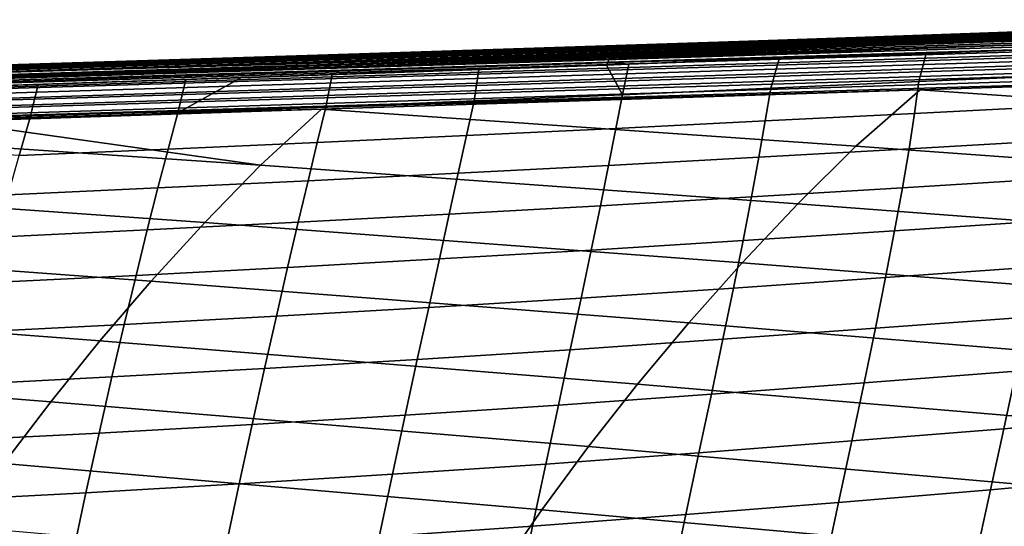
# Model space of a CAD drawing. Header units: metres. Extents: x -365 to 28, y -28 to 28.
# Tile 77 of 256: x -56.65 to -46.7, y 16.4 to 21.52. Entities that reach past the tile are written whole.
import ezdxf

# ---------------------------------------------------------------- set-up
doc = ezdxf.new("R2010")
doc.units = ezdxf.units.M
doc.layers.add('solid_24_501_103_XXX', color=7, linetype='CONTINUOUS')

msp = doc.modelspace()

# ---------------------------------------------------------------- linework, layer by layer
at = {"layer": 'solid_24_501_103_XXX'}
for points in [[(-41.528179, 21.508947, 96.418365), (-41.541286, 21.509966, 96.367722), (-49.49369, 21.261629, 98.581429), (-70.666183, 20.596153, 104.567757)], [(-70.666183, 20.596153, 104.567757), (-41.51408, 21.505224, 96.468605), (-41.528179, 21.508947, 96.418365)], [(-70.666183, 20.596153, 104.567757), (-70.641647, 20.584284, 104.65464), (-41.499969, 21.498781, 96.518562), (-41.51408, 21.505224, 96.468605)], [(-70.641647, 20.584284, 104.65464), (-41.485897, 21.489632, 96.5681), (-41.499969, 21.498781, 96.518562)], [(-70.641647, 20.584284, 104.65464), (-70.617264, 20.564255, 104.740051), (-41.471889, 21.477804, 96.617096), (-41.485897, 21.489632, 96.5681)], [(-49.49369, 21.261629, 98.581429), (-41.541286, 21.509966, 96.367722), (-42.694778, 21.476353, 94.594177), (-42.709896, 21.475906, 94.577225)], [(-42.835709, 21.477072, 89.078728), (-48.321178, 21.308426, 90.934799), (-47.969177, 21.318945, 91.100601), (-42.483368, 21.486212, 89.304863)], [(-42.483368, 21.486212, 89.304863), (-47.969177, 21.318945, 91.100601), (-47.627384, 21.329161, 91.264343), (-42.139885, 21.495167, 89.528572)], [(-42.139885, 21.495167, 89.528572), (-47.627384, 21.329161, 91.264343), (-47.301819, 21.338896, 91.42337), (-41.809719, 21.503828, 89.747475)], [(-41.809719, 21.503828, 89.747475), (-47.301819, 21.338896, 91.42337), (-47.04501, 21.346577, 91.551262), (-41.491261, 21.512245, 89.962952)], [(-41.491261, 21.512245, 89.962952), (-47.04501, 21.346577, 91.551262), (-46.991936, 21.348164, 91.577988)], [(-41.491261, 21.512245, 89.962952), (-46.991936, 21.348164, 91.577988), (-46.697094, 21.356983, 91.728546), (-41.187435, 21.520346, 90.173225)], [(-44.164913, 21.484159, 81.740135), (-46.965843, 21.382336, 82.614532), (-46.726269, 21.392178, 82.97493), (-43.939159, 21.496231, 82.102837)], [(-43.939159, 21.496231, 82.102837), (-46.726269, 21.392178, 82.97493), (-46.472183, 21.401981, 83.322487), (-43.700298, 21.507936, 82.454315)], [(-70.617264, 20.564255, 104.740051), (-41.457989, 21.463327, 96.665405), (-41.471889, 21.477804, 96.617096)], [(-70.617264, 20.564255, 104.740051), (-70.593239, 20.536232, 104.823288), (-41.444237, 21.446245, 96.712898), (-41.457989, 21.463327, 96.665405)], [(-70.593239, 20.536232, 104.823288), (-70.569763, 20.50045, 104.903664), (-41.430668, 21.4266, 96.759438), (-41.444237, 21.446245, 96.712898)], [(-70.569763, 20.50045, 104.903664), (-41.41732, 21.404449, 96.804909), (-41.430668, 21.4266, 96.759438)], [(-70.569763, 20.50045, 104.903664), (-70.547035, 20.457203, 104.980499), (-41.404228, 21.379852, 96.849182), (-41.41732, 21.404449, 96.804909)], [(-47.04501, 21.346577, 91.551262), (-52.922443, 21.161278, 95.349045), (-51.112797, 21.214247, 96.952301), (-44.576874, 21.420382, 92.975021)], [(-46.487919, 21.382519, 86.68721), (-52.797924, 21.175386, 88.805313), (-52.602688, 21.181145, 88.908768), (-46.217789, 21.389616, 86.881874)], [(-46.217789, 21.389616, 86.881874), (-52.602688, 21.181145, 88.908768), (-52.517601, 21.183655, 88.953247)], [(-46.217789, 21.389616, 86.881874), (-52.517601, 21.183655, 88.953247), (-52.220997, 21.192419, 89.105659), (-45.932648, 21.397058, 87.081802)], [(-45.932648, 21.397058, 87.081802), (-52.220997, 21.192419, 89.105659), (-51.907665, 21.201689, 89.262718), (-45.632008, 21.404875, 87.287224)], [(-45.632008, 21.404875, 87.287224), (-51.907665, 21.201689, 89.262718), (-51.580467, 21.21138, 89.423042), (-45.315483, 21.413078, 87.498505)], [(-45.315483, 21.413078, 87.498505), (-51.580467, 21.21138, 89.423042), (-51.240837, 21.221453, 89.586136), (-44.984829, 21.421629, 87.714905)], [(-44.984829, 21.421629, 87.714905), (-51.240837, 21.221453, 89.586136), (-50.888981, 21.231901, 89.752258)], [(-44.576874, 21.420382, 92.975021), (-51.112797, 21.214247, 96.952301), (-49.49369, 21.261629, 98.581429), (-42.709896, 21.475906, 94.577225)], [(-44.984829, 21.421629, 87.714905), (-50.888981, 21.231901, 89.752258), (-50.529285, 21.242592, 89.919785), (-44.640877, 21.430508, 87.93644)], [(-50.617008, 21.232065, 81.727303), (-50.602673, 21.242027, 81.776001), (-46.045788, 21.392292, 80.451698), (-46.072365, 21.376726, 80.362358)], [(-50.602673, 21.242027, 81.776001), (-50.588131, 21.249352, 81.825104), (-46.021061, 21.39892, 80.543007), (-46.045788, 21.392292, 80.451698)], [(-50.588131, 21.249352, 81.825104), (-50.573421, 21.254017, 81.874481), (-46.123478, 21.395672, 80.574379), (-46.021061, 21.39892, 80.543007)], [(-50.573421, 21.254017, 81.874481), (-47.750717, 21.34417, 81.071548), (-46.123478, 21.395672, 80.574379)], [(-44.640877, 21.430508, 87.93644), (-50.529285, 21.242592, 89.919785), (-50.163288, 21.253483, 90.088493), (-44.284691, 21.439692, 88.163132)], [(-44.284691, 21.439692, 88.163132), (-50.163288, 21.253483, 90.088493), (-49.84898, 21.262842, 90.232468), (-43.923428, 21.449001, 88.391335)], [(-43.923428, 21.449001, 88.391335), (-49.84898, 21.262842, 90.232468), (-49.79211, 21.264536, 90.258461)], [(-43.923428, 21.449001, 88.391335), (-49.79211, 21.264536, 90.258461), (-49.420971, 21.275599, 90.428009), (-43.558952, 21.458395, 88.620895)], [(-46.965843, 21.382336, 82.614532), (-49.585381, 21.291979, 83.730972), (-49.38488, 21.29866, 83.998329), (-46.726269, 21.392178, 82.97493)], [(-43.558952, 21.458395, 88.620895), (-49.420971, 21.275599, 90.428009), (-49.049831, 21.286669, 90.597855), (-43.193901, 21.467813, 88.851257)], [(-46.726269, 21.392178, 82.97493), (-49.38488, 21.29866, 83.998329), (-49.163536, 21.305851, 84.271843), (-46.472183, 21.401981, 83.322487)], [(-46.472183, 21.401981, 83.322487), (-49.163536, 21.305851, 84.271843), (-48.918484, 21.313612, 84.553146), (-46.205296, 21.411682, 83.657959)], [(-43.193901, 21.467813, 88.851257), (-49.049831, 21.286669, 90.597855), (-48.680996, 21.297678, 90.767609), (-42.835709, 21.477072, 89.078728)], [(-46.205296, 21.411682, 83.657959), (-48.918484, 21.313612, 84.553146), (-48.646767, 21.321997, 84.843666), (-45.927116, 21.421234, 83.982391)], [(-42.835709, 21.477072, 89.078728), (-48.680996, 21.297678, 90.767609), (-48.321178, 21.308426, 90.934799)], [(-45.927116, 21.421234, 83.982391), (-48.646767, 21.321997, 84.843666), (-48.499866, 21.326441, 84.992882)], [(-45.927116, 21.421234, 83.982391), (-48.499866, 21.326441, 84.992882), (-48.345066, 21.33106, 85.144897), (-45.63913, 21.430584, 84.296669)], [(-45.63913, 21.430584, 84.296669), (-48.345066, 21.33106, 85.144897), (-48.181126, 21.335886, 85.300613)], [(-45.63913, 21.430584, 84.296669), (-48.181126, 21.335886, 85.300613), (-48.008434, 21.340897, 85.459351), (-45.342804, 21.439688, 84.601387)], [(-45.342804, 21.439688, 84.601387), (-48.008434, 21.340897, 85.459351), (-47.826065, 21.346113, 85.621681)], [(-45.342804, 21.439688, 84.601387), (-47.826065, 21.346113, 85.621681), (-47.633041, 21.351549, 85.78817), (-45.039577, 21.448505, 84.89711)], [(-46.123478, 21.395672, 80.574379), (-47.750717, 21.34417, 81.071548), (-47.57066, 21.353756, 81.46656), (-44.738132, 21.447102, 80.594299)], [(-45.039577, 21.448505, 84.89711), (-47.633041, 21.351549, 85.78817), (-47.42939, 21.357203, 85.95845)], [(-44.738132, 21.447102, 80.594299), (-47.57066, 21.353756, 81.46656), (-47.389893, 21.363031, 81.85984), (-44.566113, 21.459482, 80.985474)], [(-45.039577, 21.448505, 84.89711), (-47.42939, 21.357203, 85.95845), (-47.213776, 21.363106, 86.133293), (-44.730061, 21.457037, 85.184944)], [(-44.566113, 21.459482, 80.985474), (-47.389893, 21.363031, 81.85984), (-47.187912, 21.37258, 82.242462), (-44.374683, 21.471863, 81.367363)], [(-44.730061, 21.457037, 85.184944), (-47.213776, 21.363106, 86.133293), (-46.985229, 21.369287, 86.31311), (-44.413635, 21.465361, 85.46666)], [(-44.374683, 21.471863, 81.367363), (-47.187912, 21.37258, 82.242462), (-46.965843, 21.382336, 82.614532), (-44.164913, 21.484159, 81.740135)], [(-46.991936, 21.348164, 91.577988), (-47.04501, 21.346577, 91.551262), (-44.576874, 21.420382, 92.975021)], [(-46.697094, 21.356983, 91.728546), (-46.991936, 21.348164, 91.577988), (-44.576874, 21.420382, 92.975021)], [(-44.413635, 21.465361, 85.46666), (-46.985229, 21.369287, 86.31311), (-46.743488, 21.375751, 86.497704)], [(-44.413635, 21.465361, 85.46666), (-46.743488, 21.375751, 86.497704), (-46.487919, 21.382519, 86.68721), (-44.089886, 21.473545, 85.743477)], [(-70.547035, 20.457203, 104.980499), (-41.391434, 21.352875, 96.892136), (-41.404228, 21.379852, 96.849182)], [(-70.547035, 20.457203, 104.980499), (-70.525253, 20.406851, 105.053177), (-41.378963, 21.323593, 96.933647), (-41.391434, 21.352875, 96.892136)], [(-70.525253, 20.406851, 105.053177), (-41.366856, 21.292086, 96.973618), (-41.378963, 21.323593, 96.933647)], [(-70.525253, 20.406851, 105.053177), (-70.504585, 20.349812, 105.121078), (-41.355141, 21.25844, 97.011917), (-41.366856, 21.292086, 96.973618)], [(-49.767948, 21.285734, 83.467545), (-56.673035, 21.063143, 85.870872), (-56.597626, 21.065258, 85.961548), (-49.585381, 21.291979, 83.730972)], [(-49.585381, 21.291979, 83.730972), (-56.597626, 21.065258, 85.961548), (-56.507046, 21.067804, 86.066826)], [(-49.585381, 21.291979, 83.730972), (-56.507046, 21.067804, 86.066826), (-56.41288, 21.070459, 86.172409), (-49.38488, 21.29866, 83.998329)], [(-49.38488, 21.29866, 83.998329), (-56.41288, 21.070459, 86.172409), (-56.314968, 21.073229, 86.278366)], [(-49.38488, 21.29866, 83.998329), (-56.314968, 21.073229, 86.278366), (-56.213352, 21.076109, 86.384529)], [(-49.38488, 21.29866, 83.998329), (-56.213352, 21.076109, 86.384529), (-56.107395, 21.079121, 86.491409), (-49.163536, 21.305851, 84.271843)], [(-49.163536, 21.305851, 84.271843), (-56.107395, 21.079121, 86.491409), (-55.996941, 21.082268, 86.598999)], [(-49.163536, 21.305851, 84.271843), (-55.996941, 21.082268, 86.598999), (-55.881973, 21.085552, 86.707199)], [(-49.163536, 21.305851, 84.271843), (-55.881973, 21.085552, 86.707199), (-55.761669, 21.088995, 86.816566), (-48.918484, 21.313612, 84.553146)], [(-48.918484, 21.313612, 84.553146), (-55.761669, 21.088995, 86.816566), (-55.636032, 21.0926, 86.926926)], [(-48.918484, 21.313612, 84.553146), (-55.636032, 21.0926, 86.926926), (-55.504841, 21.096373, 87.03833), (-48.646767, 21.321997, 84.843666)], [(-48.646767, 21.321997, 84.843666), (-55.504841, 21.096373, 87.03833), (-55.36705, 21.100342, 87.151459), (-48.499866, 21.326441, 84.992882)], [(-48.499866, 21.326441, 84.992882), (-55.36705, 21.100342, 87.151459), (-55.222771, 21.104506, 87.265999)], [(-49.84898, 21.262842, 90.232468), (-55.305298, 21.090876, 93.916328), (-52.922443, 21.161278, 95.349045), (-47.04501, 21.346577, 91.551262)], [(-48.499866, 21.326441, 84.992882), (-55.222771, 21.104506, 87.265999), (-55.071625, 21.108877, 87.38205), (-48.345066, 21.33106, 85.144897)], [(-48.345066, 21.33106, 85.144897), (-55.071625, 21.108877, 87.38205), (-54.94532, 21.112537, 87.476173), (-48.181126, 21.335886, 85.300613)], [(-48.181126, 21.335886, 85.300613), (-54.94532, 21.112537, 87.476173), (-54.912567, 21.113487, 87.500183)], [(-48.181126, 21.335886, 85.300613), (-54.912567, 21.113487, 87.500183), (-54.745796, 21.118328, 87.620003), (-48.008434, 21.340897, 85.459351)], [(-48.008434, 21.340897, 85.459351), (-54.745796, 21.118328, 87.620003), (-54.570889, 21.123415, 87.741623), (-47.826065, 21.346113, 85.621681)], [(-47.826065, 21.346113, 85.621681), (-54.570889, 21.123415, 87.741623), (-54.386963, 21.128775, 87.86544)], [(-47.826065, 21.346113, 85.621681), (-54.386963, 21.128775, 87.86544), (-54.19413, 21.134401, 87.991158), (-47.633041, 21.351549, 85.78817)], [(-47.633041, 21.351549, 85.78817), (-54.19413, 21.134401, 87.991158), (-53.991333, 21.140329, 88.119255), (-47.42939, 21.357203, 85.95845)], [(-47.42939, 21.357203, 85.95845), (-53.991333, 21.140329, 88.119255), (-53.77734, 21.146595, 88.250298), (-47.213776, 21.363106, 86.133293)], [(-47.213776, 21.363106, 86.133293), (-53.77734, 21.146595, 88.250298), (-53.552303, 21.153194, 88.383926), (-46.985229, 21.369287, 86.31311)], [(-46.985229, 21.369287, 86.31311), (-53.552303, 21.153194, 88.383926), (-53.314808, 21.16017, 88.520714), (-46.743488, 21.375751, 86.497704)], [(-46.743488, 21.375751, 86.497704), (-53.314808, 21.16017, 88.520714), (-53.063374, 21.167566, 88.66124)], [(-46.743488, 21.375751, 86.497704), (-53.063374, 21.167566, 88.66124), (-52.797924, 21.175386, 88.805313), (-46.487919, 21.382519, 86.68721)], [(-50.671558, 21.166483, 81.539154), (-46.122887, 21.319637, 80.189644), (-46.146381, 21.278625, 80.107811), (-50.684315, 21.143873, 81.4944)], [(-50.671558, 21.166483, 81.539154), (-50.658417, 21.186659, 81.584938), (-46.122887, 21.319637, 80.189644)], [(-50.64492, 21.204344, 81.631645), (-46.098141, 21.352436, 80.27475), (-46.122887, 21.319637, 80.189644), (-50.658417, 21.186659, 81.584938)], [(-50.64492, 21.204344, 81.631645), (-50.631104, 21.219494, 81.679138), (-46.098141, 21.352436, 80.27475)], [(-50.617008, 21.232065, 81.727303), (-46.072365, 21.376726, 80.362358), (-46.098141, 21.352436, 80.27475), (-50.631104, 21.219494, 81.679138)], [(-50.573421, 21.254017, 81.874481), (-50.55859, 21.256016, 81.924004), (-47.750717, 21.34417, 81.071548)], [(-47.750717, 21.34417, 81.071548), (-50.55859, 21.256016, 81.924004), (-50.457348, 21.260189, 82.18251)], [(-47.750717, 21.34417, 81.071548), (-50.457348, 21.260189, 82.18251), (-50.345078, 21.264645, 82.43898), (-47.57066, 21.353756, 81.46656)], [(-47.57066, 21.353756, 81.46656), (-50.345078, 21.264645, 82.43898), (-50.221157, 21.269394, 82.694389)], [(-47.57066, 21.353756, 81.46656), (-50.221157, 21.269394, 82.694389), (-50.084587, 21.274469, 82.95005), (-47.389893, 21.363031, 81.85984)], [(-47.389893, 21.363031, 81.85984), (-50.084587, 21.274469, 82.95005), (-49.933975, 21.279905, 83.207436), (-47.187912, 21.37258, 82.242462)], [(-47.187912, 21.37258, 82.242462), (-49.933975, 21.279905, 83.207436), (-49.767948, 21.285734, 83.467545)], [(-49.79211, 21.264536, 90.258461), (-49.84898, 21.262842, 90.232468), (-47.04501, 21.346577, 91.551262)], [(-49.420971, 21.275599, 90.428009), (-49.79211, 21.264536, 90.258461), (-47.04501, 21.346577, 91.551262)], [(-47.187912, 21.37258, 82.242462), (-49.767948, 21.285734, 83.467545), (-49.585381, 21.291979, 83.730972), (-46.965843, 21.382336, 82.614532)], [(-49.049831, 21.286669, 90.597855), (-49.420971, 21.275599, 90.428009), (-47.04501, 21.346577, 91.551262)], [(-48.680996, 21.297678, 90.767609), (-49.049831, 21.286669, 90.597855), (-47.04501, 21.346577, 91.551262)], [(-48.321178, 21.308426, 90.934799), (-48.680996, 21.297678, 90.767609), (-47.04501, 21.346577, 91.551262)], [(-47.969177, 21.318945, 91.100601), (-48.321178, 21.308426, 90.934799), (-47.04501, 21.346577, 91.551262)], [(-47.627384, 21.329161, 91.264343), (-47.969177, 21.318945, 91.100601), (-47.04501, 21.346577, 91.551262)], [(-47.301819, 21.338896, 91.42337), (-47.627384, 21.329161, 91.264343), (-47.04501, 21.346577, 91.551262)], [(-70.666183, 20.596153, 104.567757), (-49.49369, 21.261629, 98.581429), (-57.528667, 21.010729, 100.817741)], [(-70.504585, 20.349812, 105.121078), (-70.485207, 20.286558, 105.18364), (-41.343857, 21.222748, 97.048454), (-41.355141, 21.25844, 97.011917)], [(-70.485207, 20.286558, 105.18364), (-41.333031, 21.185104, 97.08313), (-41.343857, 21.222748, 97.048454)], [(-52.922443, 21.161278, 95.349045), (-59.515472, 20.952593, 99.327393), (-57.528667, 21.010729, 100.817741), (-51.112797, 21.214247, 96.952301)], [(-50.163288, 21.253483, 90.088493), (-58.007141, 21.011045, 92.584), (-55.305298, 21.090876, 93.916328), (-49.84898, 21.262842, 90.232468)], [(-50.163288, 21.253483, 90.088493), (-50.529285, 21.242592, 89.919785), (-58.007141, 21.011045, 92.584)], [(-50.529285, 21.242592, 89.919785), (-50.888981, 21.231901, 89.752258), (-58.007141, 21.011045, 92.584)], [(-50.888981, 21.231901, 89.752258), (-51.240837, 21.221453, 89.586136), (-58.007141, 21.011045, 92.584)], [(-51.240837, 21.221453, 89.586136), (-51.580467, 21.21138, 89.423042), (-58.007141, 21.011045, 92.584)], [(-51.580467, 21.21138, 89.423042), (-51.907665, 21.201689, 89.262718), (-58.007141, 21.011045, 92.584)], [(-51.907665, 21.201689, 89.262718), (-52.220997, 21.192419, 89.105659), (-58.007141, 21.011045, 92.584)], [(-52.220997, 21.192419, 89.105659), (-52.517601, 21.183655, 88.953247), (-58.007141, 21.011045, 92.584)], [(-50.658417, 21.186659, 81.584938), (-57.842445, 20.961588, 83.725288), (-57.815895, 20.992725, 83.810112), (-50.64492, 21.204344, 81.631645)], [(-50.671558, 21.166483, 81.539154), (-57.842445, 20.961588, 83.725288), (-50.658417, 21.186659, 81.584938)], [(-50.631104, 21.219494, 81.679138), (-57.815895, 20.992725, 83.810112), (-57.788387, 21.015369, 83.897293), (-50.617008, 21.232065, 81.727303)], [(-50.64492, 21.204344, 81.631645), (-57.815895, 20.992725, 83.810112), (-50.631104, 21.219494, 81.679138)], [(-50.602673, 21.242027, 81.776001), (-57.788387, 21.015369, 83.897293), (-57.760147, 21.029318, 83.986046), (-50.588131, 21.249352, 81.825104)], [(-50.617008, 21.232065, 81.727303), (-57.788387, 21.015369, 83.897293), (-50.602673, 21.242027, 81.776001)], [(-57.760147, 21.029318, 83.986046), (-57.731342, 21.034454, 84.075508), (-50.55859, 21.256016, 81.924004), (-50.573421, 21.254017, 81.874481)], [(-50.588131, 21.249352, 81.825104), (-57.760147, 21.029318, 83.986046), (-50.573421, 21.254017, 81.874481)], [(-54.052448, 21.14747, 82.976074), (-50.55859, 21.256016, 81.924004), (-57.731342, 21.034454, 84.075508)], [(-54.052448, 21.14747, 82.976074), (-57.690186, 21.035505, 84.180038), (-57.646664, 21.036629, 84.284546), (-50.55859, 21.256016, 81.924004)], [(-50.55859, 21.256016, 81.924004), (-57.646664, 21.036629, 84.284546), (-57.600788, 21.037825, 84.389091), (-50.457348, 21.260189, 82.18251)], [(-50.457348, 21.260189, 82.18251), (-57.600788, 21.037825, 84.389091), (-57.552536, 21.039089, 84.493599)], [(-50.457348, 21.260189, 82.18251), (-57.552536, 21.039089, 84.493599), (-57.501862, 21.040428, 84.598106)], [(-57.528667, 21.010729, 100.817741), (-49.49369, 21.261629, 98.581429), (-51.112797, 21.214247, 96.952301)], [(-50.457348, 21.260189, 82.18251), (-57.501862, 21.040428, 84.598106), (-57.448692, 21.041843, 84.702705), (-50.345078, 21.264645, 82.43898)], [(-50.345078, 21.264645, 82.43898), (-57.448692, 21.041843, 84.702705), (-57.392998, 21.043333, 84.80732)], [(-50.345078, 21.264645, 82.43898), (-57.392998, 21.043333, 84.80732), (-57.334728, 21.044903, 84.911972), (-50.221157, 21.269394, 82.694389)], [(-50.221157, 21.269394, 82.694389), (-57.334728, 21.044903, 84.911972), (-57.273815, 21.046551, 85.016724)], [(-50.221157, 21.269394, 82.694389), (-57.273815, 21.046551, 85.016724), (-57.210224, 21.048279, 85.121498), (-50.084587, 21.274469, 82.95005)], [(-50.084587, 21.274469, 82.95005), (-57.210224, 21.048279, 85.121498), (-57.143894, 21.050091, 85.226318)], [(-50.084587, 21.274469, 82.95005), (-57.143894, 21.050091, 85.226318), (-57.074757, 21.051989, 85.331207)], [(-50.084587, 21.274469, 82.95005), (-57.074757, 21.051989, 85.331207), (-57.002823, 21.05397, 85.43605), (-49.933975, 21.279905, 83.207436)], [(-49.933975, 21.279905, 83.207436), (-57.002823, 21.05397, 85.43605), (-56.927925, 21.056042, 85.540985)], [(-49.933975, 21.279905, 83.207436), (-56.927925, 21.056042, 85.540985), (-56.849972, 21.058207, 85.64608), (-49.767948, 21.285734, 83.467545)], [(-49.767948, 21.285734, 83.467545), (-56.849972, 21.058207, 85.64608), (-56.769081, 21.060459, 85.751068)], [(-49.767948, 21.285734, 83.467545), (-56.769081, 21.060459, 85.751068), (-56.685017, 21.062809, 85.856194)], [(-49.767948, 21.285734, 83.467545), (-56.685017, 21.062809, 85.856194), (-56.673035, 21.063143, 85.870872)], [(-50.696648, 21.118887, 81.450813), (-46.146381, 21.278625, 80.107811), (-46.161934, 21.230009, 80.028084), (-50.708523, 21.091595, 81.408501)], [(-50.708523, 21.091595, 81.408501), (-46.161934, 21.230009, 80.028084), (-47.492641, 21.179781, 80.418404)], [(-50.696648, 21.118887, 81.450813), (-50.684315, 21.143873, 81.4944), (-46.146381, 21.278625, 80.107811)], [(-46.161934, 21.230009, 80.028084), (-46.067703, 20.961107, 79.574585), (-47.564114, 20.894783, 80.014198), (-47.492641, 21.179781, 80.418404)], [(-70.485207, 20.286558, 105.18364), (-70.467278, 20.217613, 105.240356), (-41.322693, 21.145617, 97.115845), (-41.333031, 21.185104, 97.08313)], [(-70.467278, 20.217613, 105.240356), (-41.31287, 21.104389, 97.146507), (-41.322693, 21.145617, 97.115845)], [(-70.467278, 20.217613, 105.240356), (-70.450951, 20.143551, 105.290749), (-41.303589, 21.061537, 97.175041), (-41.31287, 21.104389, 97.146507)], [(-58.007141, 21.011045, 92.584), (-63.56435, 20.835213, 96.281738), (-61.26696, 20.902205, 97.723366), (-55.305298, 21.090876, 93.916328)], [(-55.071625, 21.108877, 87.38205), (-63.304928, 20.856031, 89.916946), (-61.044998, 20.921341, 91.358681), (-54.94532, 21.112537, 87.476173)], [(-55.071625, 21.108877, 87.38205), (-55.222771, 21.104506, 87.265999), (-63.304928, 20.856031, 89.916946)], [(-55.222771, 21.104506, 87.265999), (-55.36705, 21.100342, 87.151459), (-63.304928, 20.856031, 89.916946)], [(-55.36705, 21.100342, 87.151459), (-55.504841, 21.096373, 87.03833), (-63.304928, 20.856031, 89.916946)], [(-55.504841, 21.096373, 87.03833), (-55.636032, 21.0926, 86.926926), (-63.304928, 20.856031, 89.916946)], [(-55.636032, 21.0926, 86.926926), (-55.761669, 21.088995, 86.816566), (-63.304928, 20.856031, 89.916946)], [(-55.761669, 21.088995, 86.816566), (-55.881973, 21.085552, 86.707199), (-63.304928, 20.856031, 89.916946)], [(-55.305298, 21.090876, 93.916328), (-61.26696, 20.902205, 97.723366), (-59.515472, 20.952593, 99.327393), (-52.922443, 21.161278, 95.349045)], [(-52.797924, 21.175386, 88.805313), (-61.044998, 20.921341, 91.358681), (-58.007141, 21.011045, 92.584), (-52.602688, 21.181145, 88.908768)], [(-52.797924, 21.175386, 88.805313), (-53.063374, 21.167566, 88.66124), (-61.044998, 20.921341, 91.358681)], [(-53.063374, 21.167566, 88.66124), (-53.314808, 21.16017, 88.520714), (-61.044998, 20.921341, 91.358681)], [(-53.314808, 21.16017, 88.520714), (-53.552303, 21.153194, 88.383926), (-61.044998, 20.921341, 91.358681)], [(-53.552303, 21.153194, 88.383926), (-53.77734, 21.146595, 88.250298), (-61.044998, 20.921341, 91.358681)], [(-53.77734, 21.146595, 88.250298), (-53.991333, 21.140329, 88.119255), (-61.044998, 20.921341, 91.358681)], [(-53.991333, 21.140329, 88.119255), (-54.19413, 21.134401, 87.991158), (-61.044998, 20.921341, 91.358681)], [(-54.19413, 21.134401, 87.991158), (-54.386963, 21.128775, 87.86544), (-61.044998, 20.921341, 91.358681)], [(-54.386963, 21.128775, 87.86544), (-54.570889, 21.123415, 87.741623), (-61.044998, 20.921341, 91.358681)], [(-54.570889, 21.123415, 87.741623), (-54.745796, 21.118328, 87.620003), (-61.044998, 20.921341, 91.358681)], [(-54.745796, 21.118328, 87.620003), (-54.912567, 21.113487, 87.500183), (-61.044998, 20.921341, 91.358681)], [(-54.912567, 21.113487, 87.500183), (-54.94532, 21.112537, 87.476173), (-61.044998, 20.921341, 91.358681)], [(-52.517601, 21.183655, 88.953247), (-52.602688, 21.181145, 88.908768), (-58.007141, 21.011045, 92.584)], [(-57.891804, 20.87501, 83.565697), (-50.708523, 21.091595, 81.408501), (-50.719906, 21.062054, 81.367569), (-57.914215, 20.82011, 83.492332)], [(-50.708523, 21.091595, 81.408501), (-57.891804, 20.87501, 83.565697), (-57.867817, 20.922234, 83.64357), (-50.696648, 21.118887, 81.450813)], [(-50.684315, 21.143873, 81.4944), (-57.867817, 20.922234, 83.64357), (-57.842445, 20.961588, 83.725288), (-50.671558, 21.166483, 81.539154)], [(-50.696648, 21.118887, 81.450813), (-57.867817, 20.922234, 83.64357), (-50.684315, 21.143873, 81.4944)], [(-54.052448, 21.14747, 82.976074), (-57.731342, 21.034454, 84.075508), (-57.690186, 21.035505, 84.180038)], [(-50.495201, 21.070057, 81.301376), (-50.719906, 21.062054, 81.367569), (-50.708523, 21.091595, 81.408501)], [(-50.708523, 21.091595, 81.408501), (-47.492641, 21.179781, 80.418404), (-48.976212, 21.124895, 80.854301)], [(-48.976212, 21.124895, 80.854301), (-50.495201, 21.070057, 81.301376), (-50.708523, 21.091595, 81.408501)], [(-48.976212, 21.124895, 80.854301), (-49.061687, 20.828466, 80.451851), (-50.559971, 20.762241, 80.887375), (-50.495201, 21.070057, 81.301376)], [(-47.492641, 21.179781, 80.418404), (-47.564114, 20.894783, 80.014198), (-49.061687, 20.828466, 80.451851), (-48.976212, 21.124895, 80.854301)], [(-41.303589, 21.061537, 97.175041), (-70.450951, 20.143551, 105.290749), (-41.549149, 21.008888, 97.272346), (-41.294903, 21.017242, 97.201279)], [(-70.450951, 20.143551, 105.290749), (-47.552601, 20.813093, 98.94825), (-41.549149, 21.008888, 97.272346)], [(-55.881973, 21.085552, 86.707199), (-55.996941, 21.082268, 86.598999), (-63.304928, 20.856031, 89.916946)], [(-55.996941, 21.082268, 86.598999), (-56.107395, 21.079121, 86.491409), (-63.304928, 20.856031, 89.916946)], [(-56.107395, 21.079121, 86.491409), (-56.213352, 21.076109, 86.384529), (-63.304928, 20.856031, 89.916946)], [(-56.213352, 21.076109, 86.384529), (-56.314968, 21.073229, 86.278366), (-63.304928, 20.856031, 89.916946)], [(-56.314968, 21.073229, 86.278366), (-56.41288, 21.070459, 86.172409), (-63.304928, 20.856031, 89.916946)], [(-56.41288, 21.070459, 86.172409), (-56.507046, 21.067804, 86.066826), (-63.304928, 20.856031, 89.916946)], [(-56.507046, 21.067804, 86.066826), (-56.597626, 21.065258, 85.961548), (-63.304928, 20.856031, 89.916946)], [(-56.597626, 21.065258, 85.961548), (-56.673035, 21.063143, 85.870872), (-63.304928, 20.856031, 89.916946)], [(-50.719906, 21.062054, 81.367569), (-56.462971, 20.866962, 83.06292), (-57.914215, 20.82011, 83.492332)], [(-50.719906, 21.062054, 81.367569), (-54.969543, 20.916056, 82.621429), (-56.462971, 20.866962, 83.06292)], [(-54.414921, 20.934576, 82.457588), (-54.969543, 20.916056, 82.621429), (-50.719906, 21.062054, 81.367569)], [(-50.719906, 21.062054, 81.367569), (-53.492043, 20.965742, 82.185097), (-54.414921, 20.934576, 82.457588)], [(-52.057739, 20.699812, 81.325378), (-53.554924, 20.638613, 81.762207), (-53.492043, 20.965742, 82.185097), (-52.010593, 21.016708, 81.748024)], [(-50.719906, 21.062054, 81.367569), (-52.010593, 21.016708, 81.748024), (-53.492043, 20.965742, 82.185097)], [(-50.559971, 20.762241, 80.887375), (-52.057739, 20.699812, 81.325378), (-52.010593, 21.016708, 81.748024), (-50.719906, 21.062054, 81.367569)], [(-50.719906, 21.062054, 81.367569), (-50.495201, 21.070057, 81.301376), (-50.559971, 20.762241, 80.887375)], [(-42.185429, 20.438234, 97.777023), (-41.549149, 21.008888, 97.272346), (-47.552601, 20.813093, 98.94825)], [(-55.05101, 20.578936, 82.198204), (-56.545341, 20.521532, 82.634232), (-56.462971, 20.866962, 83.06292), (-54.969543, 20.916056, 82.621429)], [(-54.414921, 20.934576, 82.457588), (-53.492043, 20.965742, 82.185097), (-53.554924, 20.638613, 81.762207), (-55.05101, 20.578936, 82.198204)], [(-54.414921, 20.934576, 82.457588), (-55.05101, 20.578936, 82.198204), (-54.969543, 20.916056, 82.621429)], [(-47.564114, 20.894783, 80.014198), (-47.607979, 20.57402, 79.561951), (-49.116222, 20.497675, 80.005203), (-49.061687, 20.828466, 80.451851)], [(-46.067703, 20.961107, 79.574585), (-46.101406, 20.650805, 79.115921), (-47.607979, 20.57402, 79.561951), (-47.564114, 20.894783, 80.014198)], [(-70.450951, 20.143551, 105.290749), (-53.601196, 20.615635, 100.636543), (-47.552601, 20.813093, 98.94825)], [(-56.545341, 20.521532, 82.634232), (-58.009506, 20.532354, 83.145744), (-57.914215, 20.82011, 83.492332), (-56.462971, 20.866962, 83.06292)], [(-48.201138, 20.243887, 99.448166), (-47.552601, 20.813093, 98.94825), (-53.601196, 20.615635, 100.636543)], [(-49.061687, 20.828466, 80.451851), (-49.116222, 20.497675, 80.005203), (-50.625473, 20.421911, 80.445427), (-50.559971, 20.762241, 80.887375)], [(-42.794563, 19.85285, 98.270248), (-42.185429, 20.438234, 97.777023), (-47.552601, 20.813093, 98.94825), (-48.201138, 20.243887, 99.448166)], [(-52.134251, 20.350723, 80.88726), (-53.642372, 20.281372, 81.32695), (-53.554924, 20.638613, 81.762207), (-52.057739, 20.699812, 81.325378)], [(-50.625473, 20.421911, 80.445427), (-52.134251, 20.350723, 80.88726), (-52.057739, 20.699812, 81.325378), (-50.559971, 20.762241, 80.887375)], [(-70.450951, 20.143551, 105.290749), (-57.351608, 20.493107, 101.68325), (-53.601196, 20.615635, 100.636543)], [(-54.215645, 20.049788, 101.118538), (-53.601196, 20.615635, 100.636543), (-57.351608, 20.493107, 101.68325)], [(-53.642372, 20.281372, 81.32695), (-55.149128, 20.214199, 81.764839), (-55.05101, 20.578936, 82.198204), (-53.554924, 20.638613, 81.762207)], [(-48.787086, 19.661985, 99.92659), (-48.201138, 20.243887, 99.448166), (-53.601196, 20.615635, 100.636543), (-54.215645, 20.049788, 101.118538)], [(-46.101406, 20.650805, 79.115921), (-46.148048, 20.303255, 78.624443), (-47.663258, 20.217304, 79.080933), (-47.607979, 20.57402, 79.561951)], [(-57.351608, 20.493107, 101.68325), (-59.648129, 20.418041, 102.32415), (-54.215645, 20.049788, 101.118538)], [(-56.653679, 20.150021, 82.201828), (-58.105564, 20.232529, 82.798317), (-58.009506, 20.532354, 83.145744), (-56.545341, 20.521532, 82.634232)], [(-55.149128, 20.214199, 81.764839), (-56.653679, 20.150021, 82.201828), (-56.545341, 20.521532, 82.634232), (-55.05101, 20.578936, 82.198204)], [(-49.116222, 20.497675, 80.005203), (-49.180679, 20.132311, 79.533653), (-50.699467, 20.048475, 79.982246), (-50.625473, 20.421911, 80.445427)], [(-47.607979, 20.57402, 79.561951), (-47.663258, 20.217304, 79.080933), (-49.180679, 20.132311, 79.533653), (-49.116222, 20.497675, 80.005203)], [(-54.7785, 19.471388, 101.582191), (-54.215645, 20.049788, 101.118538), (-59.648129, 20.418041, 102.32415), (-60.229359, 19.855524, 102.788483)], [(-50.699467, 20.048475, 79.982246), (-52.217884, 19.970083, 80.431358), (-52.134251, 20.350723, 80.88726), (-50.625473, 20.421911, 80.445427)], [(-52.217884, 19.970083, 80.431358), (-53.735638, 19.894222, 80.877159), (-53.642372, 20.281372, 81.32695), (-52.134251, 20.350723, 80.88726)], [(-46.148048, 20.303255, 78.624443), (-46.208065, 19.916903, 78.104774), (-47.730415, 19.822853, 78.574936), (-47.663258, 20.217304, 79.080933)], [(-55.251839, 19.821287, 81.320015), (-56.765453, 19.752167, 81.760834), (-56.653679, 20.150021, 82.201828), (-55.149128, 20.214199, 81.764839)], [(-53.735638, 19.894222, 80.877159), (-55.251839, 19.821287, 81.320015), (-55.149128, 20.214199, 81.764839), (-53.642372, 20.281372, 81.32695)], [(-47.663258, 20.217304, 79.080933), (-47.730415, 19.822853, 78.574936), (-49.255581, 19.730341, 79.040154), (-49.180679, 20.132311, 79.533653)], [(-43.379761, 19.253332, 98.751938), (-42.794563, 19.85285, 98.270248), (-48.201138, 20.243887, 99.448166), (-48.787086, 19.661985, 99.92659)], [(-49.180679, 20.132311, 79.533653), (-49.255581, 19.730341, 79.040154), (-50.782509, 19.639618, 79.499962), (-50.699467, 20.048475, 79.982246)], [(-49.350021, 19.066471, 100.393768), (-48.787086, 19.661985, 99.92659), (-54.215645, 20.049788, 101.118538), (-54.7785, 19.471388, 101.582191)], [(-50.782509, 19.639618, 79.499962), (-52.309231, 19.555271, 79.959), (-52.217884, 19.970083, 80.431358), (-50.699467, 20.048475, 79.982246)], [(-53.835354, 19.474213, 80.413383), (-55.359798, 19.396889, 80.863487), (-55.251839, 19.821287, 81.320015), (-53.735638, 19.894222, 80.877159)], [(-52.309231, 19.555271, 79.959), (-53.835354, 19.474213, 80.413383), (-53.735638, 19.894222, 80.877159), (-52.217884, 19.970083, 80.431358)], [(-46.208065, 19.916903, 78.104774), (-46.281811, 19.490362, 77.561707), (-47.809864, 19.389069, 78.047935), (-47.730415, 19.822853, 78.574936)], [(-55.319252, 18.879892, 102.034912), (-54.7785, 19.471388, 101.582191), (-60.229359, 19.855524, 102.788483), (-60.769173, 19.280649, 103.237389)], [(-55.359798, 19.396889, 80.863487), (-56.881367, 19.324265, 81.310219), (-56.765453, 19.752167, 81.760834), (-55.251839, 19.821287, 81.320015)], [(-47.730415, 19.822853, 78.574936), (-47.809864, 19.389069, 78.047935), (-49.341362, 19.289925, 78.52787), (-49.255581, 19.730341, 79.040154)], [(-49.255581, 19.730341, 79.040154), (-49.341362, 19.289925, 78.52787), (-50.875076, 19.193235, 79.000954), (-50.782509, 19.639618, 79.499962)], [(-50.875076, 19.193235, 79.000954), (-52.40881, 19.103874, 79.471771), (-52.309231, 19.555271, 79.959), (-50.782509, 19.639618, 79.499962)], [(-43.941402, 18.640549, 99.22126), (-43.379761, 19.253332, 98.751938), (-48.787086, 19.661985, 99.92659), (-49.350021, 19.066471, 100.393768)], [(-52.40881, 19.103874, 79.471771), (-53.942062, 19.018585, 79.936417), (-53.835354, 19.474213, 80.413383), (-52.309231, 19.555271, 79.959)], [(-55.473602, 18.937872, 80.395264), (-57.002048, 18.86277, 80.849228), (-56.881367, 19.324265, 81.310219), (-55.359798, 19.396889, 80.863487)], [(-53.942062, 19.018585, 79.936417), (-55.473602, 18.937872, 80.395264), (-55.359798, 19.396889, 80.863487), (-53.835354, 19.474213, 80.413383)], [(-49.890285, 18.458193, 100.848907), (-49.350021, 19.066471, 100.393768), (-54.7785, 19.471388, 101.582191), (-55.319252, 18.879892, 102.034912)], [(-46.281811, 19.490362, 77.561707), (-46.369095, 19.023634, 77.001419), (-47.901409, 18.915859, 77.505455), (-47.809864, 19.389069, 78.047935)], [(-47.809864, 19.389069, 78.047935), (-47.901409, 18.915859, 77.505455), (-49.437843, 18.810854, 78.001709), (-49.341362, 19.289925, 78.52787)], [(-55.838215, 18.276129, 102.475914), (-55.319252, 18.879892, 102.034912), (-60.769173, 19.280649, 103.237389), (-61.287792, 18.693192, 103.675659)], [(-49.341362, 19.289925, 78.52787), (-49.437843, 18.810854, 78.001709), (-50.97699, 18.708965, 78.489517), (-50.875076, 19.193235, 79.000954)], [(-52.516438, 18.615328, 78.973351), (-54.055592, 18.526543, 79.449341), (-53.942062, 19.018585, 79.936417), (-52.40881, 19.103874, 79.471771)], [(-50.97699, 18.708965, 78.489517), (-52.516438, 18.615328, 78.973351), (-52.40881, 19.103874, 79.471771), (-50.875076, 19.193235, 79.000954)], [(-54.055592, 18.526543, 79.449341), (-55.59306, 18.443155, 79.917839), (-55.473602, 18.937872, 80.395264), (-53.942062, 19.018585, 79.936417)], [(-44.479347, 18.015865, 99.67717), (-43.941402, 18.640549, 99.22126), (-49.350021, 19.066471, 100.393768), (-49.890285, 18.458193, 100.848907)], [(-46.369095, 19.023634, 77.001419), (-46.469509, 18.517223, 76.43058), (-48.004654, 18.403677, 76.953583), (-47.901409, 18.915859, 77.505455)], [(-55.59306, 18.443155, 79.917839), (-57.1273, 18.36628, 80.379768), (-57.002048, 18.86277, 80.849228), (-55.473602, 18.937872, 80.395264)], [(-47.901409, 18.915859, 77.505455), (-48.004654, 18.403677, 76.953583), (-49.544617, 18.293495, 77.467194), (-49.437843, 18.810854, 78.001709)], [(-50.407742, 17.838469, 101.291), (-49.890285, 18.458193, 100.848907), (-55.319252, 18.879892, 102.034912), (-55.838215, 18.276129, 102.475914)], [(-49.437843, 18.810854, 78.001709), (-49.544617, 18.293495, 77.467194), (-51.087833, 18.187063, 77.970627), (-50.97699, 18.708965, 78.489517)], [(-51.087833, 18.187063, 77.970627), (-52.631683, 18.089748, 78.468208), (-52.516438, 18.615328, 78.973351), (-50.97699, 18.708965, 78.489517)], [(-56.335255, 17.661373, 102.904221), (-55.838215, 18.276129, 102.475914), (-61.287792, 18.693192, 103.675659), (-61.785507, 18.093964, 104.102539)], [(-52.631683, 18.089748, 78.468208), (-54.175484, 17.998016, 78.956108), (-54.055592, 18.526543, 79.449341), (-52.516438, 18.615328, 78.973351)], [(-54.175484, 17.998016, 78.956108), (-55.717686, 17.91246, 79.4347), (-55.59306, 18.443155, 79.917839), (-54.055592, 18.526543, 79.449341)], [(-46.469509, 18.517223, 76.43058), (-46.582382, 17.972063, 75.855774), (-48.118958, 17.853378, 76.398338), (-48.004654, 18.403677, 76.953583)], [(-55.717686, 17.91246, 79.4347), (-57.256596, 17.834259, 79.904846), (-57.1273, 18.36628, 80.379768), (-55.59306, 18.443155, 79.917839)], [(-44.993401, 17.380705, 100.118591), (-44.479347, 18.015865, 99.67717), (-49.890285, 18.458193, 100.848907), (-50.407742, 17.838469, 101.291)], [(-48.004654, 18.403677, 76.953583), (-48.118958, 17.853378, 76.398338), (-49.661072, 17.738602, 76.929787), (-49.544617, 18.293495, 77.467194)], [(-50.902203, 17.208673, 101.719009), (-50.407742, 17.838469, 101.291), (-55.838215, 18.276129, 102.475914), (-56.335255, 17.661373, 102.904221)], [(-49.544617, 18.293495, 77.467194), (-49.661072, 17.738602, 76.929787), (-51.207005, 17.628147, 77.449226), (-51.087833, 18.187063, 77.970627)], [(-51.207005, 17.628147, 77.449226), (-52.75396, 17.52758, 77.960762), (-52.631683, 18.089748, 78.468208), (-51.087833, 18.187063, 77.970627)], [(-56.810192, 17.036947, 103.318863), (-56.335255, 17.661373, 102.904221), (-61.785507, 18.093964, 104.102539), (-62.26218, 17.484192, 104.517097)], [(-52.75396, 17.52758, 77.960762), (-54.301144, 17.433256, 78.460693), (-54.175484, 17.998016, 78.956108), (-52.631683, 18.089748, 78.468208)], [(-45.051403, 18.102072, 75.311356), (-45.17627, 17.525118, 74.717377), (-46.706596, 17.38978, 75.283409), (-46.582382, 17.972063, 75.855774)], [(-55.846867, 17.345802, 78.949348), (-57.38929, 17.26646, 79.427559), (-57.256596, 17.834259, 79.904846), (-55.717686, 17.91246, 79.4347)], [(-54.301144, 17.433256, 78.460693), (-55.846867, 17.345802, 78.949348), (-55.717686, 17.91246, 79.4347), (-54.175484, 17.998016, 78.956108)], [(-46.582382, 17.972063, 75.855774), (-46.706596, 17.38978, 75.283409), (-48.24329, 17.26647, 75.845566), (-48.118958, 17.853378, 76.398338)], [(-45.483368, 16.736496, 100.544464), (-44.993401, 17.380705, 100.118591), (-50.407742, 17.838469, 101.291), (-50.902203, 17.208673, 101.719009)], [(-48.118958, 17.853378, 76.398338), (-48.24329, 17.26647, 75.845566), (-49.786251, 17.147537, 76.394806), (-49.661072, 17.738602, 76.929787)], [(-49.661072, 17.738602, 76.929787), (-49.786251, 17.147537, 76.394806), (-51.333603, 17.033413, 76.93013), (-51.207005, 17.628147, 77.449226)], [(-51.373474, 16.570181, 102.131912), (-50.902203, 17.208673, 101.719009), (-56.335255, 17.661373, 102.904221), (-56.810192, 17.036947, 103.318863)], [(-51.333603, 17.033413, 76.93013), (-52.882401, 16.929827, 77.455406), (-52.75396, 17.52758, 77.960762), (-51.207005, 17.628147, 77.449226)], [(-52.882401, 16.929827, 77.455406), (-54.431732, 16.83304, 77.967056), (-54.301144, 17.433256, 78.460693), (-52.75396, 17.52758, 77.960762)], [(-45.17627, 17.525118, 74.717377), (-45.312439, 16.912529, 74.132683), (-46.840874, 16.772438, 74.719955), (-46.706596, 17.38978, 75.283409)], [(-54.431732, 16.83304, 77.967056), (-55.979771, 16.743713, 78.465385), (-55.846867, 17.345802, 78.949348), (-54.301144, 17.433256, 78.460693)], [(-55.979771, 16.743713, 78.465385), (-57.52454, 16.663136, 78.95118), (-57.38929, 17.26646, 79.427559), (-55.846867, 17.345802, 78.949348)], [(-46.706596, 17.38978, 75.283409), (-46.840874, 16.772438, 74.719955), (-48.376461, 16.644915, 75.301193), (-48.24329, 17.26647, 75.845566)], [(-45.949116, 16.084612, 100.953819), (-45.483368, 16.736496, 100.544464), (-50.902203, 17.208673, 101.719009), (-51.373474, 16.570181, 102.131912)], [(-48.24329, 17.26647, 75.845566), (-48.376461, 16.644915, 75.301193), (-49.919041, 16.522139, 75.867683), (-49.786251, 17.147537, 76.394806)], [(-49.786251, 17.147537, 76.394806), (-49.919041, 16.522139, 75.867683), (-51.466587, 16.404552, 76.41832), (-51.333603, 17.033413, 76.93013)], [(-51.821442, 15.92431, 102.528778), (-51.373474, 16.570181, 102.131912), (-56.810192, 17.036947, 103.318863), (-57.26284, 16.404171, 103.718826)], [(-51.466587, 16.404552, 76.41832), (-53.01601, 16.297997, 76.956688), (-52.882401, 16.929827, 77.455406), (-51.333603, 17.033413, 76.93013)], [(-53.01601, 16.297997, 76.956688), (-54.566284, 16.198668, 77.47937), (-54.431732, 16.83304, 77.967056), (-52.882401, 16.929827, 77.455406)], [(-45.312439, 16.912529, 74.132683), (-45.457462, 16.269424, 73.56456), (-46.98288, 16.12529, 74.172371), (-46.840874, 16.772438, 74.719955)], [(-54.566284, 16.198668, 77.47937), (-56.115448, 16.10725, 77.986633), (-55.979771, 16.743713, 78.465385), (-54.431732, 16.83304, 77.967056)], [(-56.115448, 16.10725, 77.986633), (-57.661396, 16.025068, 78.479218), (-57.52454, 16.663136, 78.95118), (-55.979771, 16.743713, 78.465385)], [(-46.840874, 16.772438, 74.719955), (-46.98288, 16.12529, 74.172371), (-48.516262, 15.99405, 74.771912), (-48.376461, 16.644915, 75.301193)], [(-48.376461, 16.644915, 75.301193), (-48.516262, 15.99405, 74.771912), (-50.057327, 15.86782, 75.354866), (-49.919041, 16.522139, 75.867683)], [(-46.390774, 15.426247, 101.346085), (-45.949116, 16.084612, 100.953819), (-51.373474, 16.570181, 102.131912), (-51.821442, 15.92431, 102.528778)], [(-49.919041, 16.522139, 75.867683), (-50.057327, 15.86782, 75.354866), (-51.603924, 15.747048, 75.920044), (-51.466587, 16.404552, 76.41832)], [(-51.603924, 15.747048, 75.920044), (-53.152832, 15.6376, 76.47068), (-53.01601, 16.297997, 76.956688), (-51.466587, 16.404552, 76.41832)]]:
    msp.add_3dface(points, dxfattribs=at)

doc.saveas('drawing.dxf')
